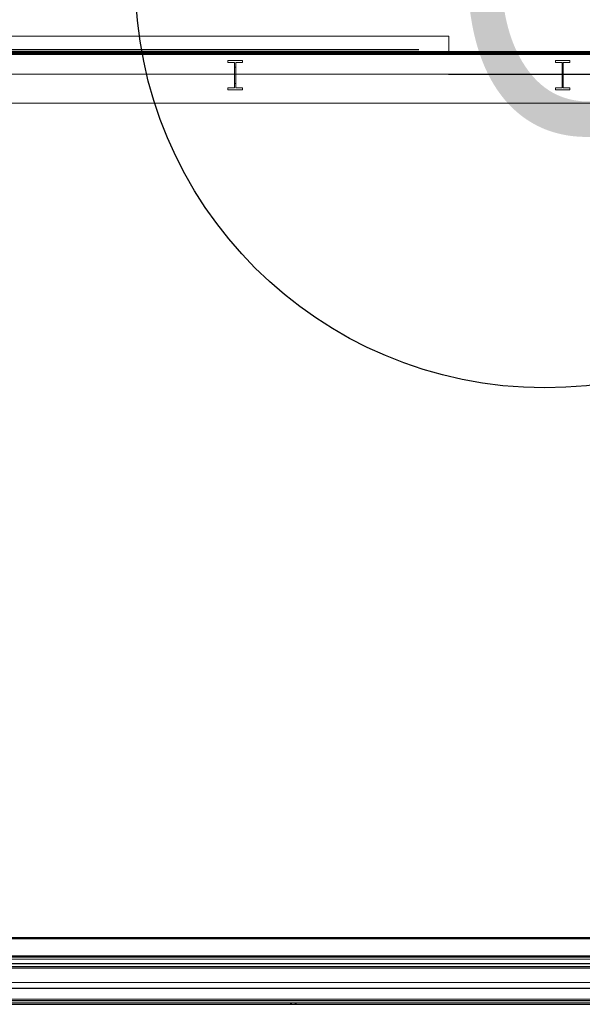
# Model space of a CAD drawing. Header units: millimetres. Extents: x 2001279 to 2569134, y 699790 to 1241062.
# Tile 21 of 38: x 2324645 to 2327737, y 1024864 to 1030280. Entities that reach past the tile are written whole.
import ezdxf

# ---------------------------------------------------------------- set-up
doc = ezdxf.new("R2010")
doc.units = ezdxf.units.MM
doc.header["$MEASUREMENT"] = 0
doc.linetypes.add('Dash - Tight', pattern=[4.5, 3, -1.5])
doc.layers.add('822_Akselinjer tekst', color=8, linetype='Continuous')
doc.layers.add('_grå hatch fotavtrykk', color=7, linetype='Continuous')
for name, color, linetype, lineweight in [('A222', 8, 'Continuous', 5), ('A24', 1, 'Continuous', 5), ('A254', 6, 'Continuous', 5), ('A852-TYNN', 7, 'Continuous', 9), ('A862', 4, 'Dash - Tight', 9), ('TRD18_A7_Ritazza_Utv sitteareal_3_171018_A-AREA-LINE', 4, 'Continuous', 5), ('TRD18_A7_Ritazza_Utv sitteareal_3_171018_A-WALL', 7, 'Continuous', 5), ('TRD18_A7_Ritazza_Utv sitteareal_3_171018_A231 yttervegg', 7, 'Continuous', 5), ('TRD18_A7_Ritazza_Utv sitteareal_3_171018_A855 overliggende', 7, 'Continuous', 5), ('TRD18_A7_Ritazza_Utv sitteareal_3_171018_SSP2018- Ny møblering', 212, 'Continuous', 5), ('va006-h02-a-200-1-0001_A-COLS', 4, 'Continuous', 5), ('va006-h02-a-200-1-0001_A-FLOR-OTLN', 6, 'Continuous', 5), ('va006-h02-a-200-1-0001_A-WALL', 2, 'Continuous', 5)]:
    doc.layers.add(name, color=color, linetype=linetype, lineweight=lineweight)
doc.layers.add('A862-B-RLin', color=1, linetype='Continuous', plot=False)
doc.layers.add('A862-N-RLin', color=1, linetype='Continuous', plot=False)
doc.styles.add('Arial', font='arial.ttf', dxfattribs={"width": 0.8})

# ---------------------------------------------------------------- blocks, each defined once
blk = doc.blocks.new('Grid - 1mm txt-1155012-Copy of ENVA-A-TO-E1-200-D-001')
at = {"layer": '822_Akselinjer tekst'}
blk.add_circle((0, 0), 4.5, dxfattribs=at)
blk = doc.blocks.new('ENVA-A-006-2etg-polygoner_dwg_V_Stål I Perf -_-200-D-0011-18746405-H02 Hovedetasje Arbeid Saleh')
at = {"layer": 'va006-h02-a-200-1-0001_A-COLS', "color": 2, "flags": 128}
blk.add_lwpolyline([(-40, 80), (40, 80), (40, 69.7), (3, 69.7), (3, -69.7), (40, -69.7), (40, -80), (-40, -80), (-40, -69.5), (-3, -69.5), (-3, 69.7), (-40, 69.7)], close=True, dxfattribs=at)
blk = doc.blocks.new('V_Stål I Perf - 160 x 180 x 4270-11755400-H02 Hovedetasje Arbeid Saleh')
at = {"layer": 'A222'}
for p, q in [((-40, 80), (40, 80)), ((-40, 69.7), (-40, 80)), ((-3, 69.7), (-40, 69.7)), ((-3, -69.5), (-3, 69.7)), ((40, 69.7), (3, 69.7)), ((3, 69.7), (3, -69.7)), ((40, 80), (40, 69.7)), ((-40, -80), (-40, -69.5)), ((-40, -69.5), (-3, -69.5)), ((40, -80), (-40, -80)), ((3, -69.7), (40, -69.7)), ((40, -69.7), (40, -80))]:
    blk.add_line(p, q, dxfattribs=at)

msp = doc.modelspace()

# ---------------------------------------------------------------- linework, layer by layer
at = {"layer": '_grå hatch fotavtrykk'}
msp.add_lwpolyline([(2330829.1, 1024884), (2308823.6, 1024884), (2308847.3, 1029834.3), (2308638.8, 1029834.8), (2306573.8, 1029822.4), (2306573.8, 1029506.8), (2305232.6, 1029506.8)], dxfattribs=at)
at = {"layer": 'A222'}
for p, q in [((2325788.8, 1030044.7), (2325788.8, 1030055)), ((2325788.8, 1030055), (2325868.8, 1030055)), ((2325788.8, 1030055), (2325868.8, 1030055)), ((2325788.8, 1030044.7), (2325788.8, 1030055)), ((2325825.8, 1030044.7), (2325788.8, 1030044.7)), ((2325825.8, 1030044.7), (2325788.8, 1030044.7)), ((2325825.8, 1029905.5), (2325825.8, 1030044.7)), ((2325825.8, 1029905.5), (2325825.8, 1030044.7)), ((2325831.8, 1030020), (2325825.8, 1030020)), ((2325831.8, 1030020), (2325825.8, 1030020)), ((2325831.8, 1030020), (2325825.8, 1030020)), ((2325831.8, 1030020), (2325825.8, 1030020)), ((2325831.8, 1030020), (2325825.8, 1030020)), ((2325831.8, 1030020), (2325825.8, 1030020)), ((2325831.8, 1030020), (2325825.8, 1030020)), ((2325831.8, 1030020), (2325825.8, 1030020)), ((2325831.8, 1030020), (2325825.8, 1030020)), ((2325831.8, 1030020), (2325825.8, 1030020)), ((2325831.8, 1030020), (2325825.8, 1030020)), ((2325831.8, 1030020), (2325825.8, 1030020)), ((2325831.8, 1030020), (2325825.8, 1030020)), ((2325831.8, 1030020), (2325825.8, 1030020)), ((2325831.8, 1030020), (2325825.8, 1030020)), ((2325831.8, 1030020), (2325825.8, 1030020)), ((2325831.8, 1030020), (2325825.8, 1030020)), ((2325831.8, 1030020), (2325825.8, 1030020)), ((2325831.8, 1030020), (2325825.8, 1030020)), ((2325831.8, 1030020), (2325825.8, 1030020)), ((2325831.8, 1030020), (2325825.8, 1030020)), ((2325831.8, 1030020), (2325825.8, 1030020)), ((2325831.8, 1030020), (2325825.8, 1030020)), ((2325831.8, 1030020), (2325825.8, 1030020)), ((2325831.8, 1030020), (2325825.8, 1030020)), ((2325831.8, 1030020), (2325825.8, 1030020)), ((2325825.8, 1029930), (2325825.8, 1030020)), ((2325825.8, 1030020), (2325825.8, 1029930)), ((2325825.8, 1029930), (2325825.8, 1030020)), ((2325825.8, 1030020), (2325825.8, 1029930)), ((2325825.8, 1029930), (2325825.8, 1030020)), ((2325825.8, 1030020), (2325825.8, 1029930)), ((2325825.8, 1029930), (2325825.8, 1030020)), ((2325825.8, 1030020), (2325825.8, 1029930)), ((2325825.8, 1029930), (2325825.8, 1030020)), ((2325825.8, 1030020), (2325825.8, 1029930)), ((2325825.8, 1029930), (2325825.8, 1030020)), ((2325825.8, 1030020), (2325825.8, 1029930)), ((2325825.8, 1029930), (2325825.8, 1030020)), ((2325825.8, 1030020), (2325825.8, 1029930)), ((2325825.8, 1029930), (2325825.8, 1030020)), ((2325825.8, 1030020), (2325825.8, 1029930)), ((2325825.8, 1029930), (2325825.8, 1030020)), ((2325825.8, 1030020), (2325825.8, 1029930)), ((2325825.8, 1029930), (2325825.8, 1030020)), ((2325825.8, 1030020), (2325825.8, 1029930)), ((2325825.8, 1029930), (2325825.8, 1030020)), ((2325825.8, 1030020), (2325825.8, 1029930)), ((2325825.8, 1029930), (2325825.8, 1030020)), ((2325825.8, 1030020), (2325825.8, 1029930)), ((2325825.8, 1029930), (2325825.8, 1030020)), ((2325825.8, 1030020), (2325825.8, 1029930)), ((2325825.8, 1029930), (2325825.8, 1030020)), ((2325825.8, 1030020), (2325825.8, 1029930)), ((2325825.8, 1029930), (2325825.8, 1030020)), ((2325825.8, 1030020), (2325825.8, 1029930)), ((2325825.8, 1029930), (2325825.8, 1030020)), ((2325825.8, 1030020), (2325825.8, 1029930)), ((2325825.8, 1029930), (2325825.8, 1030020)), ((2325825.8, 1030020), (2325825.8, 1029930)), ((2325825.8, 1029930), (2325825.8, 1030020)), ((2325825.8, 1030020), (2325825.8, 1029930)), ((2325825.8, 1029930), (2325825.8, 1030020)), ((2325825.8, 1030020), (2325825.8, 1029930)), ((2325825.8, 1029930), (2325825.8, 1030020)), ((2325825.8, 1030020), (2325825.8, 1029930)), ((2325825.8, 1029930), (2325825.8, 1030020)), ((2325825.8, 1030020), (2325825.8, 1029930)), ((2325825.8, 1029930), (2325825.8, 1030020)), ((2325825.8, 1030020), (2325825.8, 1029930)), ((2325825.8, 1029930), (2325825.8, 1030020)), ((2325825.8, 1030020), (2325825.8, 1029930)), ((2325825.8, 1029930), (2325825.8, 1030020)), ((2325825.8, 1030020), (2325825.8, 1029930)), ((2325825.8, 1029930), (2325825.8, 1030020)), ((2325825.8, 1030020), (2325825.8, 1029930)), ((2325825.8, 1029930), (2325825.8, 1030020)), ((2325825.8, 1030020), (2325825.8, 1029930)), ((2325868.8, 1030044.7), (2325831.8, 1030044.7)), ((2325831.8, 1030044.7), (2325831.8, 1029905.3)), ((2325831.8, 1030044.7), (2325831.8, 1029905.3)), ((2325868.8, 1030044.7), (2325831.8, 1030044.7)), ((2325831.8, 1030020), (2325831.8, 1029930)), ((2325831.8, 1029930), (2325831.8, 1030020)), ((2325831.8, 1030020), (2325831.8, 1029930)), ((2325831.8, 1029930), (2325831.8, 1030020)), ((2325831.8, 1030020), (2325831.8, 1029930)), ((2325831.8, 1029930), (2325831.8, 1030020)), ((2325831.8, 1030020), (2325831.8, 1029930)), ((2325831.8, 1029930), (2325831.8, 1030020)), ((2325831.8, 1030020), (2325831.8, 1029930)), ((2325831.8, 1029930), (2325831.8, 1030020)), ((2325831.8, 1030020), (2325831.8, 1029930)), ((2325831.8, 1029930), (2325831.8, 1030020)), ((2325831.8, 1030020), (2325831.8, 1029930)), ((2325831.8, 1029930), (2325831.8, 1030020)), ((2325831.8, 1030020), (2325831.8, 1029930)), ((2325831.8, 1029930), (2325831.8, 1030020)), ((2325831.8, 1030020), (2325831.8, 1029930)), ((2325831.8, 1029930), (2325831.8, 1030020)), ((2325831.8, 1030020), (2325831.8, 1029930)), ((2325831.8, 1029930), (2325831.8, 1030020)), ((2325831.8, 1030020), (2325831.8, 1029930)), ((2325831.8, 1029930), (2325831.8, 1030020)), ((2325831.8, 1030020), (2325831.8, 1029930)), ((2325831.8, 1029930), (2325831.8, 1030020)), ((2325831.8, 1030020), (2325831.8, 1029930)), ((2325831.8, 1029930), (2325831.8, 1030020)), ((2325831.8, 1030020), (2325831.8, 1029930)), ((2325831.8, 1029930), (2325831.8, 1030020)), ((2325831.8, 1030020), (2325831.8, 1029930)), ((2325831.8, 1029930), (2325831.8, 1030020)), ((2325831.8, 1030020), (2325831.8, 1029930)), ((2325831.8, 1029930), (2325831.8, 1030020)), ((2325831.8, 1030020), (2325831.8, 1029930)), ((2325831.8, 1029930), (2325831.8, 1030020)), ((2325831.8, 1030020), (2325831.8, 1029930)), ((2325831.8, 1029930), (2325831.8, 1030020)), ((2325831.8, 1030020), (2325831.8, 1029930)), ((2325831.8, 1029930), (2325831.8, 1030020)), ((2325831.8, 1030020), (2325831.8, 1029930)), ((2325831.8, 1029930), (2325831.8, 1030020)), ((2325831.8, 1030020), (2325831.8, 1029930)), ((2325831.8, 1029930), (2325831.8, 1030020)), ((2325831.8, 1030020), (2325831.8, 1029930)), ((2325831.8, 1029930), (2325831.8, 1030020)), ((2325831.8, 1030020), (2325831.8, 1029930)), ((2325831.8, 1029930), (2325831.8, 1030020)), ((2325831.8, 1030020), (2325831.8, 1029930)), ((2325831.8, 1029930), (2325831.8, 1030020)), ((2325831.8, 1030020), (2325831.8, 1029930)), ((2325831.8, 1029930), (2325831.8, 1030020)), ((2325831.8, 1030020), (2325831.8, 1029930)), ((2325831.8, 1029930), (2325831.8, 1030020)), ((2325868.8, 1030055), (2325868.8, 1030044.7)), ((2325868.8, 1030055), (2325868.8, 1030044.7)), ((2325788.8, 1029895), (2325788.8, 1029905.5)), ((2325788.8, 1029905.5), (2325825.8, 1029905.5)), ((2325788.8, 1029905.5), (2325825.8, 1029905.5)), ((2325788.8, 1029895), (2325788.8, 1029905.5)), ((2325825.8, 1029930), (2325831.8, 1029930)), ((2325825.8, 1029930), (2325831.8, 1029930)), ((2325825.8, 1029930), (2325831.8, 1029930)), ((2325825.8, 1029930), (2325831.8, 1029930)), ((2325825.8, 1029930), (2325831.8, 1029930)), ((2325825.8, 1029930), (2325831.8, 1029930)), ((2325825.8, 1029930), (2325831.8, 1029930)), ((2325825.8, 1029930), (2325831.8, 1029930)), ((2325825.8, 1029930), (2325831.8, 1029930)), ((2325825.8, 1029930), (2325831.8, 1029930)), ((2325825.8, 1029930), (2325831.8, 1029930)), ((2325825.8, 1029930), (2325831.8, 1029930)), ((2325825.8, 1029930), (2325831.8, 1029930)), ((2325825.8, 1029930), (2325831.8, 1029930)), ((2325825.8, 1029930), (2325831.8, 1029930)), ((2325825.8, 1029930), (2325831.8, 1029930)), ((2325825.8, 1029930), (2325831.8, 1029930)), ((2325825.8, 1029930), (2325831.8, 1029930)), ((2325825.8, 1029930), (2325831.8, 1029930)), ((2325825.8, 1029930), (2325831.8, 1029930)), ((2325825.8, 1029930), (2325831.8, 1029930)), ((2325825.8, 1029930), (2325831.8, 1029930)), ((2325825.8, 1029930), (2325831.8, 1029930)), ((2325825.8, 1029930), (2325831.8, 1029930)), ((2325825.8, 1029930), (2325831.8, 1029930)), ((2325825.8, 1029930), (2325831.8, 1029930)), ((2325831.8, 1029905.3), (2325868.8, 1029905.3)), ((2325831.8, 1029905.3), (2325868.8, 1029905.3)), ((2325868.8, 1029905.3), (2325868.8, 1029895)), ((2325868.8, 1029905.3), (2325868.8, 1029895)), ((2325868.8, 1029895), (2325788.8, 1029895)), ((2325868.8, 1029895), (2325788.8, 1029895))]:
    msp.add_line(p, q, dxfattribs=at)
at = {"layer": 'A254'}
for p, q in [((2330829.1, 1025062.5), (2322531.3, 1025062.5)), ((2330829.1, 1024984.1), (2322338.7, 1024984.2))]:
    msp.add_line(p, q, dxfattribs=at)
at = {"layer": 'A862-N-RLin'}
msp.add_lwpolyline([(2330829.1, 1030114.1), (2322358.3, 1030114.1), (2322358.3, 1029989.1), (2322408.3, 1029989.1), (2322408.3, 1025864.1), (2323662.1, 1025865.6), (2323662.1, 1025087.8), (2330829.1, 1025087.8)], dxfattribs=at)
at = {"layer": 'TRD18_A7_Ritazza_Utv sitteareal_3_171018_A-WALL', "flags": 128}
for points in [[(2328063.7, 1025072.1), (2322258.7, 1025072.2), (2322258.7, 1024872.2), (2330829.1, 1024872.1)], [(2322258.7, 1024892.2), (2330829.1, 1024892.1)]]:
    msp.add_lwpolyline(points, dxfattribs=at)
at = {"layer": 'TRD18_A7_Ritazza_Utv sitteareal_3_171018_A231 yttervegg', "color": 252, "flags": 128}
for points in [[(2326133.7, 1024872.1), (2326133.7, 1024864.1), (2326138.7, 1024864.1), (2326138.7, 1024872.1)], [(2326163.7, 1024872.1), (2326163.7, 1024864.1), (2326158.7, 1024864.1), (2326158.7, 1024872.1)]]:
    msp.add_lwpolyline(points, dxfattribs=at)
at = {"layer": 'TRD18_A7_Ritazza_Utv sitteareal_3_171018_SSP2018- Ny møblering', "color": 222, "lineweight": 50}
for p, q in [((2323680.7, 1025228), (2330668.7, 1025228)), ((2323680.7, 1025128), (2330668.7, 1025128))]:
    msp.add_line(p, q, dxfattribs=at)
at = {"layer": 'va006-h02-a-200-1-0001_A-COLS', "flags": 128}
msp.add_lwpolyline([(2325868.8, 1030044.7), (2325831.8, 1030044.7), (2325831.8, 1029905.3), (2325868.8, 1029905.3), (2325868.8, 1029895), (2325788.8, 1029895), (2325788.8, 1029905.5), (2325825.8, 1029905.5), (2325825.8, 1030044.7), (2325788.8, 1030044.7), (2325788.8, 1030055), (2325868.8, 1030055)], close=True, dxfattribs=at)
at = {"layer": 'va006-h02-a-200-1-0001_A-FLOR-OTLN', "flags": 128}
msp.add_lwpolyline([(2322978.8, 1040911.4), (2322978.8, 1029981.5), (2325825.8, 1029981.5)], dxfattribs=at)
at = {"layer": 'va006-h02-a-200-1-0001_A-WALL', "flags": 128}
msp.add_lwpolyline([(2330829.1, 1025064.1), (2322258.7, 1025064.2), (2322258.7, 1024864.2), (2330829.1, 1024864.1)], dxfattribs=at)

# ---------------------------------------------------------------- block references
at = {"rotation": 359.9996163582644}
msp.add_blockref('ENVA-A-006-2etg-polygoner_dwg_V_Stål I Perf -_-200-D-0011-18746405-H02 Hovedetasje Arbeid Saleh', (2325828.8, 1029975), dxfattribs=at)
at = {"layer": 'A222', "rotation": 359.9996163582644}
msp.add_blockref('V_Stål I Perf - 160 x 180 x 4270-11755400-H02 Hovedetasje Arbeid Saleh', (2325828.8, 1029975), dxfattribs=at)

# ---------------------------------------------------------------- next in the draw order: texts
at = {"layer": '822_Akselinjer tekst', "insert": (2327713.8, 1031410.3), "char_height": 1750, "width": 0.8, "attachment_point": 2, "line_spacing_factor": 0.938532, "style": 'Arial', "bg_fill": 2}
msp.add_mtext('\\fArial|b0|i0|c0|p34|;C', dxfattribs=at)

# ---------------------------------------------------------------- next in the draw order: linework, layer by layer
at = {"layer": 'A222'}
for p, q in [((2327588.8, 1030044.6), (2327588.8, 1030055)), ((2327588.8, 1030055), (2327668.8, 1030055)), ((2327588.8, 1030055), (2327668.8, 1030055)), ((2327588.8, 1030044.6), (2327588.8, 1030055)), ((2327625.8, 1030044.6), (2327588.8, 1030044.6)), ((2327625.8, 1030044.6), (2327588.8, 1030044.6)), ((2327625.8, 1029905.4), (2327625.8, 1030044.6)), ((2327625.8, 1029905.4), (2327625.8, 1030044.6)), ((2327631.8, 1030020), (2327625.8, 1030020)), ((2327631.8, 1030020), (2327625.8, 1030020)), ((2327631.8, 1030020), (2327625.8, 1030020)), ((2327631.8, 1030020), (2327625.8, 1030020)), ((2327631.8, 1030020), (2327625.8, 1030020)), ((2327631.8, 1030020), (2327625.8, 1030020)), ((2327631.8, 1030020), (2327625.8, 1030020)), ((2327631.8, 1030020), (2327625.8, 1030020)), ((2327631.8, 1030020), (2327625.8, 1030020)), ((2327631.8, 1030020), (2327625.8, 1030020)), ((2327631.8, 1030020), (2327625.8, 1030020)), ((2327631.8, 1030020), (2327625.8, 1030020)), ((2327631.8, 1030020), (2327625.8, 1030020)), ((2327631.8, 1030020), (2327625.8, 1030020)), ((2327631.8, 1030020), (2327625.8, 1030020)), ((2327631.8, 1030020), (2327625.8, 1030020)), ((2327631.8, 1030020), (2327625.8, 1030020)), ((2327631.8, 1030020), (2327625.8, 1030020)), ((2327631.8, 1030020), (2327625.8, 1030020)), ((2327631.8, 1030020), (2327625.8, 1030020)), ((2327631.8, 1030020), (2327625.8, 1030020)), ((2327631.8, 1030020), (2327625.8, 1030020)), ((2327631.8, 1030020), (2327625.8, 1030020)), ((2327631.8, 1030020), (2327625.8, 1030020)), ((2327631.8, 1030020), (2327625.8, 1030020)), ((2327631.8, 1030020), (2327625.8, 1030020)), ((2327625.8, 1029930), (2327625.8, 1030020)), ((2327625.8, 1030020), (2327625.8, 1029930)), ((2327625.8, 1029930), (2327625.8, 1030020)), ((2327625.8, 1030020), (2327625.8, 1029930)), ((2327625.8, 1029930), (2327625.8, 1030020)), ((2327625.8, 1030020), (2327625.8, 1029930)), ((2327625.8, 1029930), (2327625.8, 1030020)), ((2327625.8, 1030020), (2327625.8, 1029930)), ((2327625.8, 1029930), (2327625.8, 1030020)), ((2327625.8, 1030020), (2327625.8, 1029930)), ((2327625.8, 1029930), (2327625.8, 1030020)), ((2327625.8, 1030020), (2327625.8, 1029930)), ((2327625.8, 1029930), (2327625.8, 1030020)), ((2327625.8, 1030020), (2327625.8, 1029930)), ((2327625.8, 1029930), (2327625.8, 1030020)), ((2327625.8, 1030020), (2327625.8, 1029930)), ((2327625.8, 1029930), (2327625.8, 1030020)), ((2327625.8, 1030020), (2327625.8, 1029930)), ((2327625.8, 1029930), (2327625.8, 1030020)), ((2327625.8, 1030020), (2327625.8, 1029930)), ((2327625.8, 1029930), (2327625.8, 1030020)), ((2327625.8, 1030020), (2327625.8, 1029930)), ((2327625.8, 1029930), (2327625.8, 1030020)), ((2327625.8, 1030020), (2327625.8, 1029930)), ((2327625.8, 1029930), (2327625.8, 1030020)), ((2327625.8, 1030020), (2327625.8, 1029930)), ((2327625.8, 1029930), (2327625.8, 1030020)), ((2327625.8, 1030020), (2327625.8, 1029930)), ((2327625.8, 1029930), (2327625.8, 1030020)), ((2327625.8, 1030020), (2327625.8, 1029930)), ((2327625.8, 1029930), (2327625.8, 1030020)), ((2327625.8, 1030020), (2327625.8, 1029930)), ((2327625.8, 1029930), (2327625.8, 1030020)), ((2327625.8, 1030020), (2327625.8, 1029930)), ((2327625.8, 1029930), (2327625.8, 1030020)), ((2327625.8, 1030020), (2327625.8, 1029930)), ((2327625.8, 1029930), (2327625.8, 1030020)), ((2327625.8, 1030020), (2327625.8, 1029930)), ((2327625.8, 1029930), (2327625.8, 1030020)), ((2327625.8, 1030020), (2327625.8, 1029930)), ((2327625.8, 1029930), (2327625.8, 1030020)), ((2327625.8, 1030020), (2327625.8, 1029930)), ((2327625.8, 1029930), (2327625.8, 1030020)), ((2327625.8, 1030020), (2327625.8, 1029930)), ((2327625.8, 1029930), (2327625.8, 1030020)), ((2327625.8, 1030020), (2327625.8, 1029930)), ((2327625.8, 1029930), (2327625.8, 1030020)), ((2327625.8, 1030020), (2327625.8, 1029930)), ((2327625.8, 1029930), (2327625.8, 1030020)), ((2327625.8, 1030020), (2327625.8, 1029930)), ((2327625.8, 1029930), (2327625.8, 1030020)), ((2327625.8, 1030020), (2327625.8, 1029930)), ((2327668.8, 1030044.6), (2327631.8, 1030044.6)), ((2327631.8, 1030044.6), (2327631.8, 1029905.3)), ((2327631.8, 1030044.6), (2327631.8, 1029905.3)), ((2327668.8, 1030044.6), (2327631.8, 1030044.6)), ((2327631.8, 1030020), (2327631.8, 1029930)), ((2327631.8, 1029930), (2327631.8, 1030020)), ((2327631.8, 1030020), (2327631.8, 1029930)), ((2327631.8, 1029930), (2327631.8, 1030020)), ((2327631.8, 1030020), (2327631.8, 1029930)), ((2327631.8, 1029930), (2327631.8, 1030020)), ((2327631.8, 1030020), (2327631.8, 1029930)), ((2327631.8, 1029930), (2327631.8, 1030020)), ((2327631.8, 1030020), (2327631.8, 1029930)), ((2327631.8, 1029930), (2327631.8, 1030020)), ((2327631.8, 1030020), (2327631.8, 1029930)), ((2327631.8, 1029930), (2327631.8, 1030020)), ((2327631.8, 1030020), (2327631.8, 1029930)), ((2327631.8, 1029930), (2327631.8, 1030020)), ((2327631.8, 1030020), (2327631.8, 1029930)), ((2327631.8, 1029930), (2327631.8, 1030020)), ((2327631.8, 1030020), (2327631.8, 1029930)), ((2327631.8, 1029930), (2327631.8, 1030020)), ((2327631.8, 1030020), (2327631.8, 1029930)), ((2327631.8, 1029930), (2327631.8, 1030020)), ((2327631.8, 1030020), (2327631.8, 1029930)), ((2327631.8, 1029930), (2327631.8, 1030020)), ((2327631.8, 1030020), (2327631.8, 1029930)), ((2327631.8, 1029930), (2327631.8, 1030020)), ((2327631.8, 1030020), (2327631.8, 1029930)), ((2327631.8, 1029930), (2327631.8, 1030020)), ((2327631.8, 1030020), (2327631.8, 1029930)), ((2327631.8, 1029930), (2327631.8, 1030020)), ((2327631.8, 1030020), (2327631.8, 1029930)), ((2327631.8, 1029930), (2327631.8, 1030020)), ((2327631.8, 1030020), (2327631.8, 1029930)), ((2327631.8, 1029930), (2327631.8, 1030020)), ((2327631.8, 1030020), (2327631.8, 1029930)), ((2327631.8, 1029930), (2327631.8, 1030020)), ((2327631.8, 1030020), (2327631.8, 1029930)), ((2327631.8, 1029930), (2327631.8, 1030020)), ((2327631.8, 1030020), (2327631.8, 1029930)), ((2327631.8, 1029930), (2327631.8, 1030020)), ((2327631.8, 1030020), (2327631.8, 1029930)), ((2327631.8, 1029930), (2327631.8, 1030020)), ((2327631.8, 1030020), (2327631.8, 1029930)), ((2327631.8, 1029930), (2327631.8, 1030020)), ((2327631.8, 1030020), (2327631.8, 1029930)), ((2327631.8, 1029930), (2327631.8, 1030020)), ((2327631.8, 1030020), (2327631.8, 1029930)), ((2327631.8, 1029930), (2327631.8, 1030020)), ((2327631.8, 1030020), (2327631.8, 1029930)), ((2327631.8, 1029930), (2327631.8, 1030020)), ((2327631.8, 1030020), (2327631.8, 1029930)), ((2327631.8, 1029930), (2327631.8, 1030020)), ((2327631.8, 1030020), (2327631.8, 1029930)), ((2327631.8, 1029930), (2327631.8, 1030020)), ((2327668.8, 1030055), (2327668.8, 1030044.6)), ((2327668.8, 1030055), (2327668.8, 1030044.6)), ((2327588.8, 1029895), (2327588.8, 1029905.4)), ((2327588.8, 1029905.4), (2327625.8, 1029905.4)), ((2327588.8, 1029905.4), (2327625.8, 1029905.4)), ((2327588.8, 1029895), (2327588.8, 1029905.4)), ((2327625.8, 1029930), (2327631.8, 1029930)), ((2327625.8, 1029930), (2327631.8, 1029930)), ((2327625.8, 1029930), (2327631.8, 1029930)), ((2327625.8, 1029930), (2327631.8, 1029930)), ((2327625.8, 1029930), (2327631.8, 1029930)), ((2327625.8, 1029930), (2327631.8, 1029930)), ((2327625.8, 1029930), (2327631.8, 1029930)), ((2327625.8, 1029930), (2327631.8, 1029930)), ((2327625.8, 1029930), (2327631.8, 1029930)), ((2327625.8, 1029930), (2327631.8, 1029930)), ((2327625.8, 1029930), (2327631.8, 1029930)), ((2327625.8, 1029930), (2327631.8, 1029930)), ((2327625.8, 1029930), (2327631.8, 1029930)), ((2327625.8, 1029930), (2327631.8, 1029930)), ((2327625.8, 1029930), (2327631.8, 1029930)), ((2327625.8, 1029930), (2327631.8, 1029930)), ((2327625.8, 1029930), (2327631.8, 1029930)), ((2327625.8, 1029930), (2327631.8, 1029930)), ((2327625.8, 1029930), (2327631.8, 1029930)), ((2327625.8, 1029930), (2327631.8, 1029930)), ((2327625.8, 1029930), (2327631.8, 1029930)), ((2327625.8, 1029930), (2327631.8, 1029930)), ((2327625.8, 1029930), (2327631.8, 1029930)), ((2327625.8, 1029930), (2327631.8, 1029930)), ((2327625.8, 1029930), (2327631.8, 1029930)), ((2327625.8, 1029930), (2327631.8, 1029930)), ((2327631.8, 1029905.3), (2327668.8, 1029905.3)), ((2327631.8, 1029905.3), (2327668.8, 1029905.3)), ((2327668.8, 1029905.3), (2327668.8, 1029895)), ((2327668.8, 1029905.3), (2327668.8, 1029895)), ((2327668.8, 1029895), (2327588.8, 1029895)), ((2327588.8, 1029895), (2327588.8, 1029895)), ((2327668.8, 1029895), (2327588.8, 1029895)), ((2327668.8, 1029895), (2327668.8, 1029895))]:
    msp.add_line(p, q, dxfattribs=at)
at = {"layer": 'A24'}
for p, q in [((2322228.8, 1030190.4), (2327003.8, 1030190.4)), ((2327003.8, 1030190.4), (2327003.8, 1030090.4)), ((2322228.8, 1030090.4), (2327003.8, 1030090.4))]:
    msp.add_line(p, q, dxfattribs=at)
at = {"layer": 'A254'}
for p, q in [((2330829.1, 1029981.5), (2322978.8, 1029981.5)), ((2309038.8, 1029821.7), (2330829.1, 1029821.5))]:
    msp.add_line(p, q, dxfattribs=at)
at = {"layer": 'A852-TYNN'}
msp.add_lwpolyline([(2330829.1, 1030098.4), (2322428.8, 1030098.4), (2322428.8, 1025848.5), (2323682.5, 1025850), (2323682.5, 1025072.2), (2330829.1, 1025072.2)], dxfattribs=at)
at = {"layer": 'A862'}
msp.add_line((2330829.1, 1030095), (2322328.8, 1030095), dxfattribs=at)
at = {"layer": 'A862-B-RLin', "flags": 128}
for points in [[(2330829.1, 1030095), (2322371.6, 1030095), (2322371.6, 1030078.6), (2322338.8, 1030078.6), (2322338.8, 1030086.1), (2308860.6, 1030072.9), (2308859.8, 1029957.8), (2306549.7, 1029950), (2306549.7, 1029823.7), (2305232.6, 1029823.7)], [(2330829.1, 1030095), (2322371.6, 1030095), (2322371.6, 1030078.6), (2322338.8, 1030078.6), (2322338.8, 1027728.6), (2322338.7, 1024864.2), (2330829.1, 1024864.1)]]:
    msp.add_lwpolyline(points, dxfattribs=at)
at = {"layer": 'A862-N-RLin', "flags": 128}
for points in [[(2330829.1, 1030103.1), (2322365, 1030103.1), (2322365, 1030097.5), (2322338.8, 1030097.5), (2322338.8, 1030092.3), (2322228.8, 1030092.3), (2322228.8, 1030127.3), (2320428.8, 1030127.3), (2308782.2, 1030127.4), (2308782.2, 1030058.2), (2308635.4, 1030058.2), (2308635.4, 1030029.4), (2306573.8, 1030029.4), (2306573.8, 1030129.7), (2305232.6, 1030129.7)], [(2330829.1, 1030090.4), (2322378.8, 1030090.4), (2322378.8, 1029965.4), (2322428.8, 1029965.4), (2322428.7, 1025840.5), (2323682.5, 1025842), (2323682.5, 1024953.6), (2330829.1, 1024953.6)]]:
    msp.add_lwpolyline(points, dxfattribs=at)
at = {"layer": 'TRD18_A7_Ritazza_Utv sitteareal_3_171018_A-AREA-LINE'}
msp.add_line((2327875.8, 1029978), (2327001.8, 1029978), dxfattribs=at)
at = {"layer": 'TRD18_A7_Ritazza_Utv sitteareal_3_171018_A231 yttervegg', "color": 252, "flags": 128}
msp.add_lwpolyline([(2328063.7, 1025113), (2322578.7, 1025113), (2322578.8, 1029903), (2323264.4, 1029903), (2323264.4, 1029888), (2322593.8, 1029888), (2322593.7, 1025128), (2328063.7, 1025128)], dxfattribs=at)
at = {"layer": 'TRD18_A7_Ritazza_Utv sitteareal_3_171018_A855 overliggende', "color": 252}
msp.add_line((2323264.4, 1030088), (2330829.1, 1030088), dxfattribs=at)
at = {"layer": 'va006-h02-a-200-1-0001_A-COLS', "flags": 128}
msp.add_lwpolyline([(2327668.8, 1030044.6), (2327631.8, 1030044.6), (2327631.8, 1029905.3), (2327668.8, 1029905.3), (2327668.8, 1029895), (2327588.8, 1029895), (2327588.8, 1029905.4), (2327625.8, 1029905.4), (2327625.8, 1030044.6), (2327588.8, 1030044.6), (2327588.8, 1030055), (2327668.8, 1030055)], close=True, dxfattribs=at)
at = {"layer": 'va006-h02-a-200-1-0001_A-FLOR-OTLN'}
for p, q in [((2325831.8, 1029981.5), (2327625.8, 1029981.5)), ((2327631.8, 1029981.5), (2328525.8, 1029981.5))]:
    msp.add_line(p, q, dxfattribs=at)

# ---------------------------------------------------------------- next in the draw order: block references
at = {"rotation": 359.9996163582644}
msp.add_blockref('ENVA-A-006-2etg-polygoner_dwg_V_Stål I Perf -_-200-D-0011-18746405-H02 Hovedetasje Arbeid Saleh', (2327628.8, 1029975), dxfattribs=at)
at = {"layer": '822_Akselinjer tekst', "xscale": 499.9999999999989, "yscale": 499.9999999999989, "zscale": 499.9999999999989, "rotation": 270}
msp.add_blockref('Grid - 1mm txt-1155012-Copy of ENVA-A-TO-E1-200-D-001', (2327530.4, 1030505.4), dxfattribs=at)
at = {"layer": 'A222', "rotation": 359.9996163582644}
msp.add_blockref('V_Stål I Perf - 160 x 180 x 4270-11755400-H02 Hovedetasje Arbeid Saleh', (2327628.8, 1029975), dxfattribs=at)

doc.saveas('drawing.dxf')
